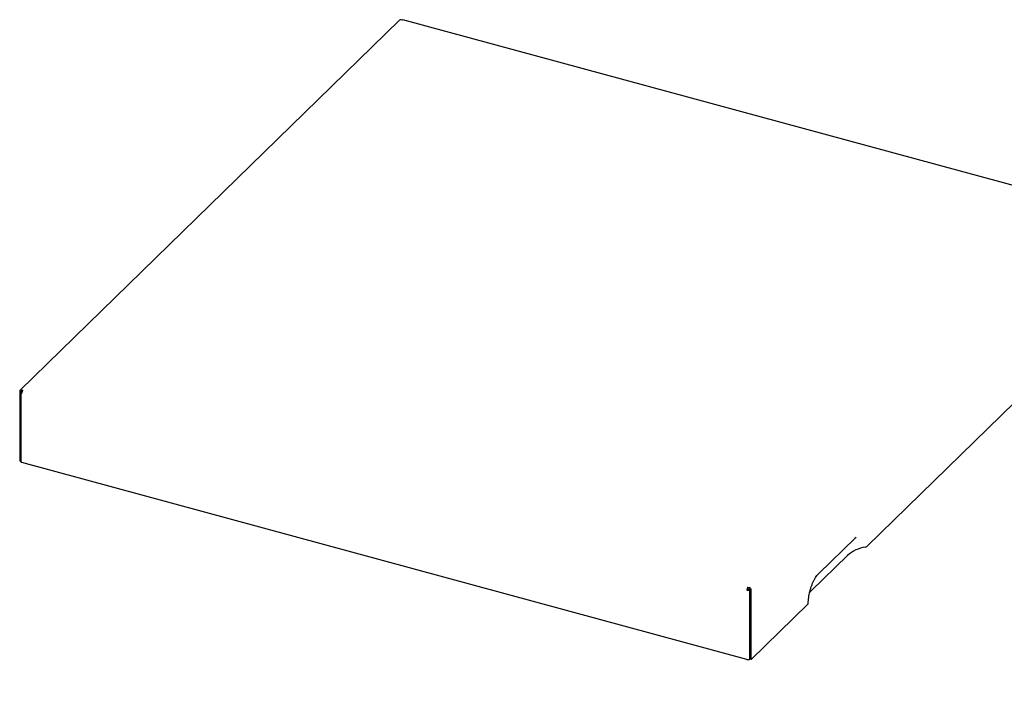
# Model space of a CAD drawing. Header units: inches. Extents: x 35 to 165, y 14 to 115.
# Tile 47 of 48: x 126 to 146, y 101 to 114. Entities that reach past the tile are written whole.
import ezdxf

# ---------------------------------------------------------------- set-up
doc = ezdxf.new("R2010")
doc.units = ezdxf.units.IN
doc.header["$LTSCALE"] = 12
doc.header["$MEASUREMENT"] = 0
doc.layers.add('FORMAT', color=7, linetype='Continuous')
doc.dimstyles.new('SLDDIMSTYLE2', dxfattribs={"dimtxt": 0.18, "dimasz": 1.56, "dimexe": 0, "dimexo": 0.0625, "dimgap": 0, "dimtad": 0, "dimtih": 1, "dimtoh": 1, "dimdec": 0, "dimrnd": 1e-09, "dimzin": 0, "dimdsep": 46, "dimlunit": 5, "dimtxsty": 'Standard', "dimsah": 1, "dimcen": 0.09, "dimadec": 0, "dimazin": 0, "dimtfac": 1.56, "dimtdec": 0, "dimtofl": 0, "dimtmove": 0, "dimatfit": 3, "dimfxl": 1, "dimfrac": 2, "dimtolj": 1, "dimtzin": 0, "dimarcsym": 0})

msp = doc.modelspace()

# ---------------------------------------------------------------- linework, layer by layer
at = {"color": 7, "linetype": 'Continuous', "lineweight": 25}
for p, q in [((133.2962, 114.0934), (125.5957, 106.5775)), ((133.3531, 114.0923), (133.3266, 114.0995)), ((148.0761, 110.0987), (133.3645, 114.097)), ((125.5876, 106.5568), (125.5876, 105.1476)), ((125.6091, 106.5391), (125.6091, 105.13)), ((125.6128, 106.55), (125.6128, 106.5482)), ((125.6244, 106.5596), (125.6142, 106.5496)), ((125.6261, 106.5836), (125.6526, 106.5764)), ((125.6261, 106.5592), (125.6398, 106.5555)), ((145.7805, 106.3369), (142.7785, 103.4069)), ((125.5876, 105.1476), (125.6091, 105.1418)), ((140.344, 101.1118), (125.6323, 105.1101)), ((141.8004, 102.8596), (142.5364, 103.5778)), ((142.5342, 103.5759), (142.5604, 103.5985)), ((142.3815, 103.2264), (141.6456, 102.5081)), ((140.3573, 102.534), (140.344, 102.521)), ((140.3643, 102.5537), (140.3643, 102.5781)), ((140.3643, 102.5781), (140.3908, 102.5709)), ((140.3643, 102.5537), (140.3908, 102.5465)), ((140.3775, 102.5372), (140.3878, 102.5473)), ((140.4027, 102.5304), (140.404, 102.5316)), ((140.4041, 101.1208), (140.4041, 102.53)), ((140.4293, 101.114), (140.4293, 102.5232)), ((141.5802, 102.2373), (140.4293, 101.114)), ((140.4041, 101.1225), (140.4027, 101.1212)), ((140.4293, 101.114), (140.4041, 101.1208))]:
    msp.add_line(p, q, dxfattribs=at)
at = {"color": 7, "linetype": 'Continuous', "lineweight": 25, "flags": 128}
for points in [[(125.6142, 106.5496), (125.6109, 106.5455), (125.6093, 106.5412), (125.6094, 106.5368), (125.6111, 106.5325), (125.6144, 106.5285), (125.6192, 106.5248), (125.6252, 106.5217), (125.6323, 106.5193)], [(125.6323, 105.1101), (125.6252, 105.1126), (125.6192, 105.1156), (125.6144, 105.1193), (125.6111, 105.1233), (125.6094, 105.1276), (125.6091, 105.13)], [(141.6084, 102.4651), (141.619, 102.479), (141.6456, 102.5081)]]:
    msp.add_lwpolyline(points, dxfattribs=at)
at = {"color": 7, "linetype": 'Continuous', "lineweight": 25}
for centre, radius, start, end in [((133.3167, 114.07), 0.0311, 71.58383, 131.32619), ((133.3626, 114.0854), 0.0118, 80.73183, 143.96753), ((125.6159, 106.5573), 0.0283, 68.8623, 180.92226), ((125.6226, 106.5501), 0.00975, 68.8623, 180.92226), ((125.7213, 106.5199), 0.089, 140.51294, 180.34344), ((142.8547, 102.6711), 0.7296, 98.47674, 130.43939), ((142.738, 103.4545), 0.0625, 278.47674, 310.43939), ((140.4329, 102.5215), 0.089, 140.51294, 180.34344), ((140.3639, 102.585), 0.067, 252.69603, 305.39891), ((140.3879, 102.5342), 0.0307, 140.51294, 180.34344), ((140.3641, 102.5561), 0.0231, 252.69603, 305.39891), ((140.3765, 102.52), 0.0528, 3.39156, 74.33381), ((140.3859, 102.5289), 0.0182, 3.39156, 74.33381), ((141.5671, 102.2524), 0.0199, 311.05689, 357.54778), ((140.3639, 101.1758), 0.067, 252.69603, 305.39891)]:
    msp.add_arc(centre, radius, start, end, dxfattribs=at)
msp.add_open_spline([(141.587, 102.2515), (141.5872, 102.2611), (141.5875, 102.2888), (141.5911, 102.3378), (141.5992, 102.3987), (141.6114, 102.4614), (141.6273, 102.5244), (141.6466, 102.5864), (141.6689, 102.6458), (141.6936, 102.7014), (141.7201, 102.7518), (141.7475, 102.7959), (141.7748, 102.8328), (141.792, 102.8508), (141.8004, 102.8596)], degree=3, knots=[0, 0, 0, 0, 0.0458186, 0.1325968, 0.2199468, 0.3077752, 0.3958751, 0.4840698, 0.5721599, 0.6599562, 0.7472609, 0.8338332, 0.9193789, 1, 1, 1, 1], dxfattribs=at)

# ---------------------------------------------------------------- leaders
at = {"layer": 'FORMAT'}
msp.add_leader([(143.2851, 97.5554), (148.5812, 101.8721), (150.0812, 101.8721)], dimstyle='SLDDIMSTYLE2', dxfattribs=at)

doc.saveas('drawing.dxf')
